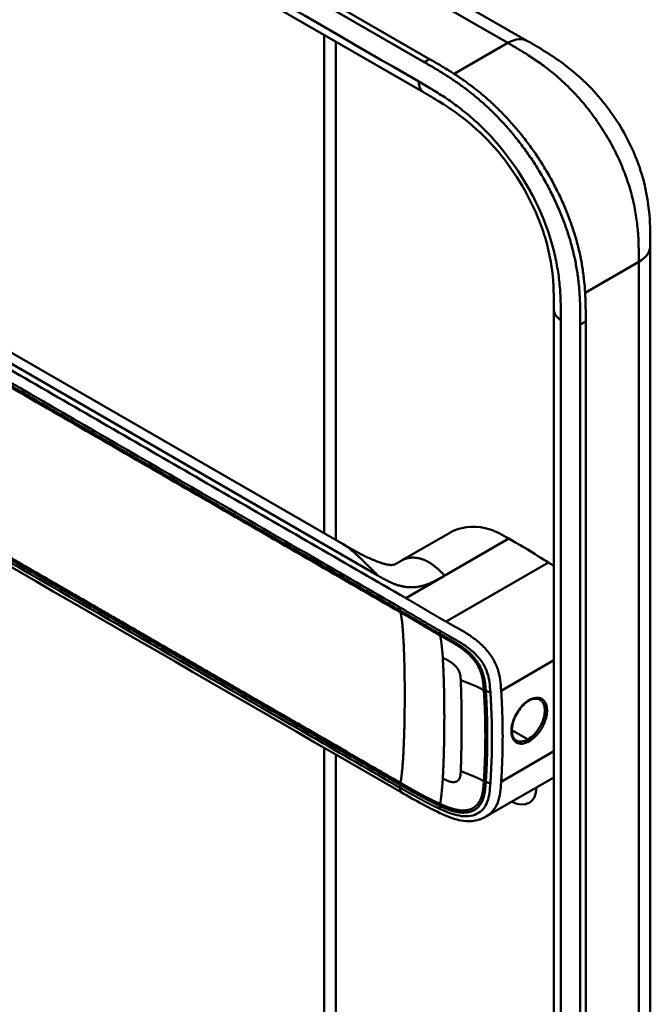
# Model space of a CAD drawing. Header units: millimetres. Extents: x 20 to 833, y 20 to 574.
# Tile 3 of 13: x 201 to 233, y 77 to 127. Entities that reach past the tile are written whole.
import ezdxf

# ---------------------------------------------------------------- set-up
doc = ezdxf.new("R2010")
doc.units = ezdxf.units.MM
doc.header["$LTSCALE"] = 2
doc.layers.add('Sichtbare Kanten(DIN)', color=7, linetype='Continuous', lineweight=50)
doc.layers.add('Sichtbare tangentiale Kanten(DIN)', color=7, linetype='Continuous', lineweight=50)

msp = doc.modelspace()

# ---------------------------------------------------------------- linework, layer by layer
at = {"layer": 'Sichtbare Kanten(DIN)'}
for p, q in [((221.872, 125.316), (177.047, 151.196)), ((177.321, 151.354), (222.147, 125.474)), ((221.838, 123.787), (180.848, 147.452)), ((217.19, 132.125), (227.118, 126.393)), ((216.793, 101.386), (216.793, 126.699)), ((221.838, 123.787), (221.838, 123.787)), ((217.746, 100.836), (185.978, 119.177)), ((233.359, 115.99), (233.359, 115.99)), ((228.462, 112.724), (228.462, 112.724)), ((228.462, 50.856), (228.462, 112.724)), ((230.077, 112.148), (230.077, 49.627)), ((229.803, 49.468), (229.803, 111.989)), ((223.173, 101.417), (220.715, 99.998)), ((216.793, 100.485), (216.793, 100.486)), ((216.793, 99.689), (216.793, 99.69)), ((220.372, 98.419), (220.372, 98.419)), ((220.285, 97.673), (220.285, 97.673)), ((220.497, 97.551), (220.497, 97.551)), ((224.946, 95.561), (224.946, 95.561)), ((223.419, 94.679), (223.42, 94.68)), ((224.964, 93.772), (224.964, 93.772)), ((216.793, 90.837), (216.793, 90.837)), ((216.793, 90.688), (216.793, 90.688)), ((216.793, 58.671), (216.793, 90.489)), ((225.064, 90.14), (225.064, 90.14)), ((225.296, 90.064), (225.296, 90.064)), ((228.462, 88.989), (225.041, 87.014)), ((220.704, 88.231), (220.704, 88.231)), ((225.041, 87.014), (225.041, 87.014))]:
    msp.add_line(p, q, dxfattribs=at)
for centre, major_axis, start_param, end_param in [((224.457, 95.279), (-2.8, 4.85), 0.009893, 0.010537), ((224.401, 95.246), (-2.76, 4.78), 6.246868, 6.247662), ((224.401, 95.246), (-2.34, 4.053), 6.056192, 6.056239), ((224.429, 95.262), (-2.32, 4.018), 6.063042, 6.063091), ((224.514, 95.311), (-2.3, 3.984), 6.09801, 6.098059), ((224.344, 95.213), (-2.3, 3.984), 6.012295, 6.012343), ((224.288, 95.181), (-2.26, 3.914), 5.965961, 5.96598), ((224.456, 95.279), (2.799, -4.849), 3.755149, 3.755152), ((224.401, 95.246), (-2.76, 4.78), 0.596305, 0.596308), ((224.57, 95.344), (-2.26, 3.914), 0.608456, 0.608473), ((224.344, 95.213), (2.3, -3.984), 3.918137, 3.918157), ((224.401, 95.246), (2.34, -4.053), 3.935383, 3.935402), ((224.288, 95.181), (-2.26, 3.914), 0.758688, 0.758708), ((224.429, 95.262), (-2.32, 4.018), 0.802604, 0.802622), ((224.628, 95.376), (-1.91, 3.309), 0.599588, 0.599593), ((224.401, 95.246), (2.34, -4.053), 5.30555, 5.3057), ((224.401, 95.246), (-2.76, 4.78), 2.193163, 2.193278), ((224.57, 95.344), (-2.26, 3.914), 2.483048, 2.483052), ((224.457, 95.279), (2.8, -4.85), 5.62772, 5.627723), ((224.401, 95.246), (-2.76, 4.78), 2.502702, 2.502706), ((226.267, 89.302), (0.93, -1.611), 5.076761, 5.076776), ((226.267, 89.302), (0.93, -1.611), 5.538923, 7.027295)]:
    msp.add_ellipse(centre, major_axis=major_axis, ratio=0.57735, start_param=start_param, end_param=end_param, dxfattribs=at)
for points, knots in [([(227.118, 126.393), (227.719, 126.046), (228.356, 125.671), (229.417, 124.877), (229.854, 124.5), (230.896, 123.436), (231.479, 122.674), (232.353, 121.164), (232.684, 120.412), (233.128, 118.957), (233.255, 118.239), (233.357, 117.014), (233.359, 116.487), (233.359, 115.99)], [0, 0, 0, 0, 0.636767, 0.636767, 1.094754, 1.094754, 1.798559, 1.798559, 2.40297, 2.40297, 2.975021, 2.975021, 3.432636, 3.432636, 3.432636, 3.432636]), ([(229.803, 111.989), (229.803, 112.087), (229.803, 112.282), (229.801, 112.529), (229.798, 112.779), (229.793, 112.98), (229.783, 113.235), (229.773, 113.441), (229.751, 113.753), (229.722, 114.07), (229.663, 114.555), (229.591, 114.994), (229.476, 115.551), (229.362, 116.003), (229.195, 116.571), (229.041, 117.028), (228.823, 117.597), (228.629, 118.05), (228.365, 118.611), (228.136, 119.053), (227.831, 119.597), (227.571, 120.022), (227.23, 120.541), (226.943, 120.944), (226.572, 121.431), (226.263, 121.805), (225.867, 122.254), (225.542, 122.596), (225.127, 123.002), (224.789, 123.309), (224.406, 123.632), (224.148, 123.837), (223.889, 124.032), (223.716, 124.158), (223.5, 124.31), (223.328, 124.427), (223.112, 124.57), (222.939, 124.68), (222.681, 124.84), (222.339, 125.046), (222.041, 125.218), (221.872, 125.316)], [0.0000095, 0.0000095, 0.0000095, 0.0000095, 0.0208425, 0.0416756, 0.0520922, 0.0729253, 0.0833418, 0.1041749, 0.1145915, 0.1458411, 0.1666742, 0.2083404, 0.2291735, 0.2708396, 0.2916727, 0.3333389, 0.354172, 0.3958382, 0.4166713, 0.4583375, 0.4791706, 0.5208368, 0.5416698, 0.583336, 0.6041691, 0.6458353, 0.6666684, 0.7083346, 0.7291677, 0.7708339, 0.7916669, 0.8229166, 0.8333331, 0.8541662, 0.8645828, 0.8854159, 0.8958324, 0.9166655, 0.927082, 0.9583317, 0.9999979, 0.9999979, 0.9999979, 0.9999979]), ([(222.147, 125.474), (222.316, 125.377), (222.613, 125.205), (222.956, 124.999), (223.214, 124.838), (223.386, 124.728), (223.602, 124.586), (223.775, 124.468), (223.991, 124.316), (224.163, 124.191), (224.422, 123.995), (224.68, 123.791), (225.064, 123.467), (225.401, 123.161), (225.816, 122.755), (226.141, 122.412), (226.538, 121.964), (226.846, 121.589), (227.218, 121.102), (227.504, 120.699), (227.845, 120.181), (228.105, 119.755), (228.411, 119.212), (228.639, 118.769), (228.903, 118.209), (229.097, 117.755), (229.315, 117.186), (229.469, 116.73), (229.637, 116.161), (229.75, 115.71), (229.865, 115.152), (229.937, 114.713), (229.997, 114.229), (230.026, 113.912), (230.047, 113.599), (230.058, 113.393), (230.067, 113.138), (230.072, 112.937), (230.076, 112.688), (230.077, 112.441), (230.077, 112.245), (230.077, 112.148)], [-0.9999979, -0.9999979, -0.9999979, -0.9999979, -0.9583317, -0.927082, -0.9166655, -0.8958324, -0.8854159, -0.8645828, -0.8541662, -0.8333331, -0.8229166, -0.7916669, -0.7708339, -0.7291677, -0.7083346, -0.6666684, -0.6458353, -0.6041691, -0.583336, -0.5416698, -0.5208368, -0.4791706, -0.4583375, -0.4166713, -0.3958382, -0.354172, -0.3333389, -0.2916727, -0.2708396, -0.2291735, -0.2083404, -0.1666742, -0.1458411, -0.1145915, -0.1041749, -0.0833418, -0.0729253, -0.0520922, -0.0416756, -0.0208425, -0.0000095, -0.0000095, -0.0000095, -0.0000095]), ([(228.462, 112.724), (228.462, 113.387), (228.455, 114.034), (228.293, 115.32), (228.157, 115.955), (227.718, 117.324), (227.39, 118.076), (226.646, 119.408), (226.235, 120.015), (225.336, 121.132), (224.835, 121.649), (223.772, 122.572), (223.202, 122.968), (222.369, 123.48), (222.105, 123.632), (221.838, 123.787)], [0, 0, 0, 0, 0.609028, 0.609028, 1.140262, 1.140262, 1.745142, 1.745142, 2.28517, 2.28517, 2.850958, 2.850958, 3.470181, 3.470181, 3.753639, 3.753639, 3.753639, 3.753639]), ([(233.359, 115.99), (233.359, 105.104), (233.359, 94.217), (233.359, 73.594), (233.359, 63.858), (233.359, 54.122)], [0, 0, 0, 0, 10, 10, 18.94314, 18.94314, 18.94314, 18.94314]), ([(220.704, 88.231), (211.276, 93.675), (201.847, 99.118), (189.853, 106.043), (187.287, 107.524), (183.438, 109.748), (182.139, 110.485), (180.39, 111.724), (179.829, 112.17), (179.153, 112.927), (178.951, 113.206), (178.735, 113.664), (178.677, 113.829), (178.618, 114.09), (178.603, 114.181), (178.588, 114.324), (178.585, 114.374), (178.581, 114.451), (178.58, 114.478), (178.579, 114.521), (178.579, 114.536), (178.578, 114.56), (178.578, 114.568), (178.578, 114.582), (178.578, 114.587), (178.578, 114.595), (178.578, 114.598), (178.578, 114.602), (178.578, 114.604), (178.578, 114.607), (178.578, 114.608), (178.578, 114.61)], [0.000012, 0.000012, 0.000012, 0.000012, 10, 10, 12.721815, 12.721815, 14.083382, 14.083382, 14.788117, 14.788117, 15.165559, 15.165559, 15.364309, 15.364309, 15.466235, 15.466235, 15.51796, 15.51796, 15.544267, 15.544267, 15.557804, 15.557804, 15.564928, 15.564928, 15.568801, 15.568801, 15.570957, 15.570957, 15.572137, 15.572137, 15.573377, 15.573377, 15.573377, 15.573377]), ([(226.165, 101.12), (225.822, 101.318), (225.527, 101.479), (225.218, 101.582), (224.577, 101.795), (223.893, 101.757), (223.351, 101.509), (223.29, 101.481), (223.23, 101.45), (223.173, 101.417)], [-2.989299, -2.989299, -2.989299, -2.989299, -2.535557, -2.535557, -2.535557, -1.593411, -1.593411, -1.593411, -1.487163, -1.487163, -1.487163, -1.487163]), ([(228.181, 99.901), (227.853, 100.109), (227.46, 100.354), (226.741, 100.787), (226.663, 100.833), (226.165, 101.12)], [-1.067267, -1.067267, -1.067267, -1.067267, -0.527761, -0.527761, 0, 0, 0, 0]), ([(217.747, 100.835), (218.133, 100.612), (218.535, 100.375), (219.159, 100.082), (219.343, 100.002), (219.595, 99.911), (219.653, 99.891), (219.763, 99.856), (219.817, 99.84), (219.893, 99.821), (219.917, 99.815), (219.962, 99.804), (219.984, 99.8), (220.041, 99.789), (220.072, 99.784), (220.145, 99.775), (220.171, 99.775), (220.214, 99.775), (220.228, 99.776), (220.283, 99.783), (220.313, 99.786), (220.467, 99.859), (220.519, 99.886), (220.592, 99.927)], [0, 0, 0, 0, 0.412798, 0.412798, 0.571706, 0.571706, 0.617207, 0.617207, 0.658837, 0.658837, 0.679527, 0.679527, 0.700225, 0.700225, 0.742052, 0.742052, 0.82549, 0.82549, 0.921407, 0.921407, 1.209516, 1.209516, 1.309538, 1.309538, 1.309538, 1.309538]), ([(227.184, 92.874), (227.099, 92.825), (227.011, 92.759), (226.844, 92.601), (226.763, 92.507), (226.618, 92.303), (226.553, 92.191), (226.446, 91.962), (226.402, 91.842), (226.344, 91.611), (226.328, 91.497), (226.324, 91.292), (226.336, 91.198), (226.383, 91.042), (226.418, 90.977), (226.487, 90.899), (226.516, 90.876), (226.547, 90.857)], [0, 0, 0, 0, 0.0929743, 0.0929743, 0.1876662, 0.1876662, 0.2826213, 0.2826213, 0.3785871, 0.3785871, 0.4744447, 0.4744447, 0.5687909, 0.5687909, 0.662474, 0.662474, 0.7185746, 0.7185746, 0.7185746, 0.7185746]), ([(227.748, 92.936), (227.683, 92.973), (227.603, 92.991), (227.429, 92.979), (227.334, 92.951), (227.22, 92.894), (227.202, 92.885), (227.184, 92.874)], [0, 0, 0, 0, 0.1124138, 0.1124138, 0.2176118, 0.2176118, 0.2371353, 0.2371353, 0.2371353, 0.2371353]), ([(225.041, 87.014), (225.036, 87.012), (225.031, 87.008), (225.019, 87.002), (225.013, 86.998), (224.997, 86.989), (224.987, 86.984), (224.962, 86.969), (224.945, 86.961), (224.9, 86.937), (224.871, 86.923), (224.782, 86.883), (224.723, 86.86), (224.544, 86.803), (224.424, 86.779), (224.113, 86.751), (223.92, 86.765), (223.474, 86.849), (223.222, 86.938), (222.564, 87.215), (222.173, 87.416), (221.423, 87.818), (221.063, 88.023), (220.704, 88.231)], [0, 0, 0, 0, 0.004984, 0.004984, 0.010551, 0.010551, 0.018857, 0.018857, 0.032649, 0.032649, 0.058506, 0.058506, 0.111776, 0.111776, 0.219064, 0.219064, 0.389016, 0.389016, 0.623188, 0.623188, 1.027902, 1.027902, 1.409262, 1.409262, 1.409262, 1.409262])]:
    msp.add_open_spline(points, degree=3, knots=knots, dxfattribs=at)
for points, degree in [([(217.746, 100.836), (217.746, 100.836), (217.746, 100.836), (217.746, 100.836), (217.747, 100.836), (217.747, 100.835), (217.747, 100.835), (217.747, 100.835)], 7), ([(220.724, 100.003), (220.697, 99.988), (220.671, 99.972), (220.644, 99.957), (220.618, 99.942), (220.592, 99.927)], 5), ([(220.715, 99.998), (220.718, 100), (220.721, 100.001), (220.724, 100.003)], 3), ([(228.181, 99.901), (228.274, 99.843), (228.368, 99.783), (228.462, 99.722)], 3), ([(227.748, 92.935), (227.748, 92.936), (227.748, 92.936), (227.748, 92.936)], 3), ([(223.763, 92.526), (223.763, 92.526), (223.763, 92.526), (223.764, 92.526)], 3), ([(223.764, 90.858), (223.764, 90.858), (223.765, 90.858), (223.765, 90.858)], 3)]:
    msp.add_open_spline(points, degree=degree, dxfattribs=at)
at = {"layer": 'Sichtbare tangentiale Kanten(DIN)'}
for p, q in [((226.115, 126.295), (216.19, 132.026)), ((217.379, 126.361), (217.379, 101.048)), ((223.392, 124.723), (226.115, 126.295)), ((226.118, 126.294), (226.115, 126.295)), ((227.206, 125.641), (227.206, 125.641)), ((221.872, 125.316), (222.147, 125.474)), ((229.323, 123.933), (229.322, 123.933)), ((185.336, 118.977), (219.519, 99.242)), ((232.746, 116.451), (232.746, 116.451)), ((232.773, 115.174), (230.046, 113.599)), ((229.803, 111.989), (230.077, 112.148)), ((222.911, 99.241), (226.165, 101.12)), ((217.379, 100.147), (217.379, 100.147)), ((228.181, 99.901), (222.979, 96.898)), ((217.379, 99.352), (217.379, 99.351)), ((220.93, 98.097), (222.866, 99.215)), ((222.866, 99.215), (222.911, 99.241)), ((220.44, 97.584), (220.44, 97.584)), ((220.65, 97.463), (220.65, 97.612)), ((222.665, 96.281), (222.676, 96.426)), ((228.462, 94.938), (225.781, 93.39)), ((225, 93.373), (225.232, 93.322)), ((225.06, 92.122), (225.06, 92.122)), ((225.296, 91.986), (225.296, 91.986)), ((225.852, 91.665), (225.852, 91.665)), ((227.144, 90.919), (226.326, 91.391)), ((217.379, 90.499), (217.379, 90.498)), ((217.379, 90.349), (217.379, 90.349)), ((217.379, 90.151), (217.379, 57.855)), ((228.462, 90.313), (225.781, 88.765)), ((220.65, 88.461), (220.65, 88.61)), ((225, 88.748), (225.232, 88.697)), ((222.665, 87.537), (222.676, 87.381))]:
    msp.add_line(p, q, dxfattribs=at)
for centre, major_axis, ratio, start_param, end_param in [((222.388, 88.366), (0.206, 7.959), 0.058822, 5.715032, 6.102647), ((222.387, 95.156), (0.174, -7.758), 0.062155, 0.250345, 0.637485)]:
    msp.add_ellipse(centre, major_axis=major_axis, ratio=ratio, start_param=start_param, end_param=end_param, dxfattribs=at)
for points, degree in [([(221.59, 124.336), (207.926, 132.225), (194.263, 140.113), (180.599, 148.002)], 3), ([(226.118, 126.294), (226.509, 126.519), (226.863, 126.54), (227.118, 126.393)], 3), ([(221.838, 123.787), (221.685, 123.875), (221.59, 124.065), (221.59, 124.336)], 3), ([(232.773, 115.174), (233.163, 115.399), (233.359, 115.695), (233.359, 115.99)], 3), ([(232.773, 53.306), (232.773, 84.24), (232.773, 115.174)], 2), ([(228.462, 112.724), (228.462, 112.547), (228.579, 112.37), (228.813, 112.234)], 3), ([(228.813, 50.366), (228.813, 70.989), (228.813, 91.612), (228.813, 112.234)], 3), ([(217.747, 100.835), (217.882, 100.757), (218.041, 100.647), (218.229, 100.496), (218.455, 100.293), (218.733, 100.025), (219.079, 99.679), (219.519, 99.242)], 7), ([(222.911, 99.241), (222.555, 99.596), (222.268, 99.883), (221.947, 100.082), (221.601, 100.19), (221.271, 100.211), (220.982, 100.148), (220.724, 100.003)], 7), ([(219.519, 99.242), (220.256, 98.816), (220.795, 98.505), (221.592, 98.497), (222.138, 98.796), (222.866, 99.215)], 5), ([(220.662, 88.715), (220.837, 89.517), (220.924, 91.813), (220.924, 94.575), (220.837, 96.772), (220.662, 97.373)], 5), ([(223.727, 93.929), (223.717, 94.141), (223.711, 94.323), (223.619, 94.518), (223.47, 94.692), (223.264, 94.847), (223.053, 94.946), (222.813, 95.068)], 7), ([(222.813, 88.928), (222.877, 89.97), (222.909, 91.328), (222.909, 92.78), (222.877, 94.101), (222.813, 95.068)], 5), ([(224.9, 93.411), (224.694, 93.538), (224.463, 93.644), (224.217, 93.739), (223.968, 93.83), (223.727, 93.929)], 5), ([(223.727, 93.929), (223.764, 93.027), (223.776, 92.108), (223.776, 91.183), (223.764, 90.25), (223.727, 89.305)], 5), ([(227.201, 92.912), (227.201, 92.893), (227.195, 92.88), (227.184, 92.874)], 3), ([(227.144, 90.919), (227.176, 90.9), (227.201, 90.856), (227.201, 90.82)], 3), ([(223.727, 89.305), (223.717, 89.083), (223.712, 88.888), (223.618, 88.749), (223.47, 88.681), (223.264, 88.703), (223.054, 88.807), (222.813, 88.928)], 7), ([(224.9, 88.787), (224.694, 88.914), (224.463, 89.02), (224.217, 89.114), (223.968, 89.206), (223.727, 89.305)], 5), ([(220.704, 88.231), (220.675, 88.248), (220.657, 88.281), (220.65, 88.332), (220.65, 88.395), (220.65, 88.461)], 5)]:
    msp.add_open_spline(points, degree=degree, dxfattribs=at)
for points, degree, knots in [([(232.773, 115.174), (232.773, 115.379), (232.773, 115.59), (232.769, 115.804), (232.765, 116.042), (232.757, 116.283), (232.742, 116.525), (232.725, 116.789), (232.699, 117.055), (232.662, 117.325), (232.624, 117.606), (232.573, 117.891), (232.507, 118.187), (232.441, 118.485), (232.359, 118.789), (232.261, 119.095), (232.163, 119.403), (232.05, 119.713), (231.921, 120.021), (231.793, 120.329), (231.649, 120.635), (231.492, 120.938), (231.337, 121.237), (231.167, 121.534), (230.987, 121.821), (230.807, 122.108), (230.618, 122.384), (230.42, 122.65), (230.224, 122.914), (230.019, 123.169), (229.806, 123.412), (229.598, 123.65), (229.382, 123.878), (229.161, 124.094), (228.948, 124.303), (228.729, 124.501), (228.507, 124.688), (228.296, 124.865), (228.082, 125.032), (227.866, 125.19), (227.661, 125.339), (227.455, 125.48), (227.248, 125.614), (227.053, 125.74), (226.857, 125.86), (226.663, 125.976), (226.479, 126.085), (226.297, 126.191), (226.118, 126.294)], 3, [0, 0, 0, 0, 0.200333, 0.200333, 0.200333, 0.423418, 0.423418, 0.423418, 0.666166, 0.666166, 0.666166, 0.918702, 0.918702, 0.918702, 1.172126, 1.172126, 1.172126, 1.426817, 1.426817, 1.426817, 1.680705, 1.680705, 1.680705, 1.931989, 1.931989, 1.931989, 2.183319, 2.183319, 2.183319, 2.432871, 2.432871, 2.432871, 2.676761, 2.676761, 2.676761, 2.911928, 2.911928, 2.911928, 3.136372, 3.136372, 3.136372, 3.349104, 3.349104, 3.349104, 3.549929, 3.549929, 3.549929, 3.740151, 3.740151, 3.740151, 3.740151]), ([(227.311, 118.665), (227.186, 118.897), (227.055, 119.126), (226.919, 119.348), (226.567, 119.925), (226.167, 120.483), (225.747, 120.989), (225.33, 121.491), (224.878, 121.959), (224.416, 122.373), (224.415, 122.375), (224.413, 122.376), (224.411, 122.378), (224.182, 122.583), (223.949, 122.776), (223.716, 122.957), (223.713, 122.958), (223.711, 122.96), (223.709, 122.962), (223.476, 123.142), (223.242, 123.31), (223.01, 123.467), (223.005, 123.47), (223.001, 123.473), (222.997, 123.475), (222.769, 123.629), (222.543, 123.772), (222.298, 123.92), (222.294, 123.923), (222.29, 123.925), (222.286, 123.928), (222.046, 124.072), (221.818, 124.204), (221.59, 124.336)], 3, [62.33301, 62.33301, 62.33301, 62.33301, 62.530517, 62.530517, 62.530517, 63.043494, 63.043494, 63.043494, 63.552237, 63.552237, 63.552237, 63.554207, 63.554207, 63.554207, 63.806635, 63.806635, 63.806635, 63.809067, 63.809067, 63.809067, 64.060403, 64.060403, 64.060403, 64.06491, 64.06491, 64.06491, 64.312256, 64.312256, 64.312256, 64.316327, 64.316327, 64.316327, 64.558412, 64.558412, 64.558412, 64.558412]), ([(220.93, 98.097), (220.929, 98.098), (220.925, 98.1), (219.442, 98.956), (217.943, 99.822), (214.949, 101.55), (213.453, 102.414), (210.464, 104.14), (208.97, 105.002), (205.982, 106.728), (204.486, 107.591), (201.495, 109.318), (199.999, 110.182), (197.008, 111.908), (195.514, 112.771), (193.274, 114.064), (192.527, 114.495), (191.033, 115.358), (190.286, 115.79), (188.789, 116.653), (188.041, 117.086), (186.544, 117.95), (185.796, 118.381), (185.051, 118.812)], 3, [0, 0, 0, 0, 0.003774, 0.003774, 1.589417, 1.589417, 3.175061, 3.175061, 4.760704, 4.760704, 6.346347, 6.346347, 7.93199, 7.93199, 9.517633, 9.517633, 10.310454, 10.310454, 11.103276, 11.103276, 11.896097, 11.896097, 12.687417, 12.687417, 12.687417, 12.687417]), ([(228.806, 113.041), (228.799, 113.341), (228.785, 113.612), (228.762, 113.89), (228.762, 113.895), (228.761, 113.899), (228.761, 113.904), (228.737, 114.187), (228.702, 114.479), (228.654, 114.774), (228.654, 114.776), (228.653, 114.779), (228.653, 114.781), (228.605, 115.078), (228.544, 115.38), (228.469, 115.684), (228.469, 115.685), (228.468, 115.687), (228.468, 115.688), (228.317, 116.3), (228.107, 116.932), (227.849, 117.541), (227.69, 117.917), (227.509, 118.295), (227.311, 118.665)], 3, [60.744241, 60.744241, 60.744241, 60.744241, 60.992687, 60.992687, 60.992687, 60.996983, 60.996983, 60.996983, 61.249514, 61.249514, 61.249514, 61.251636, 61.251636, 61.251636, 61.505377, 61.505377, 61.505377, 61.506519, 61.506519, 61.506519, 62.017834, 62.017834, 62.017834, 62.33301, 62.33301, 62.33301, 62.33301]), ([(184.771, 118.327), (187.586, 116.701), (190.41, 115.071), (193.224, 113.447), (199.002, 110.111), (204.793, 106.767), (210.574, 103.43), (212.436, 102.355), (214.3, 101.278), (216.166, 100.201), (217.666, 99.335), (219.17, 98.467), (220.65, 97.612)], 3, [23.229983, 23.229983, 23.229983, 23.229983, 26.216835, 26.216835, 26.216835, 32.351591, 32.351591, 32.351591, 34.327983, 34.327983, 34.327983, 35.917386, 35.917386, 35.917386, 35.917386]), ([(220.652, 97.462), (220.65, 97.463), (219.76, 97.977), (217.968, 99.011), (215.266, 100.572), (211.68, 102.642), (207.197, 105.23), (202.709, 107.821), (198.225, 110.41), (194.19, 112.74), (190.6, 114.812), (187.909, 116.366), (186.116, 117.401), (185.219, 117.919), (184.771, 118.178)], 5, [20.643738, 20.643738, 20.643738, 20.643738, 20.643738, 20.643738, 20.647429, 22.23307, 23.81871, 25.404351, 26.989992, 28.575633, 30.161274, 31.746914, 32.539735, 33.332924, 33.332924, 33.332924, 33.332924, 33.332924, 33.332924]), ([(184.783, 118.088), (185.531, 117.657), (186.278, 117.225), (187.773, 116.362), (188.52, 115.931), (190.763, 114.636), (192.258, 113.773), (195.248, 112.046), (196.743, 111.183), (199.732, 109.457), (201.227, 108.594), (204.218, 106.868), (205.713, 106.004), (208.703, 104.278), (210.198, 103.415), (213.186, 101.69), (214.681, 100.827), (217.677, 99.097), (219.18, 98.229), (220.662, 97.373)], 3, [3.014705, 3.014705, 3.014705, 3.014705, 3.807868, 3.807868, 4.600688, 4.600688, 6.186329, 6.186329, 7.77197, 7.77197, 9.357611, 9.357611, 10.943251, 10.943251, 12.528892, 12.528892, 14.114533, 14.114533, 15.703149, 15.703149, 15.703149, 15.703149]), ([(228.813, 112.234), (228.813, 112.273), (228.813, 112.312), (228.813, 112.384), (228.813, 112.417), (228.813, 112.482), (228.813, 112.515), (228.812, 112.711), (228.81, 112.875), (228.806, 113.041)], 3, [60.4984537, 60.4984537, 60.4984537, 60.4984537, 60.5342773, 60.5342773, 60.5642722, 60.5642722, 60.5942671, 60.5942671, 60.7442414, 60.7442414, 60.7442414, 60.7442414]), ([(184.771, 109.325), (184.771, 109.325), (185.219, 109.066), (186.116, 108.548), (187.91, 107.513), (190.601, 105.959), (194.19, 103.887), (198.225, 101.557), (202.709, 98.968), (207.197, 96.377), (211.681, 93.788), (215.267, 91.718), (217.969, 90.158), (219.76, 89.124), (220.65, 88.61)], 5, [0, 0, 0, 0, 0, 0, 0.000115, 0.792936, 1.585758, 3.171401, 4.757044, 6.342687, 7.92833, 9.513973, 11.099617, 12.688168, 12.688168, 12.688168, 12.688168, 12.688168, 12.688168]), ([(220.65, 88.461), (219.152, 89.326), (217.66, 90.187), (216.165, 91.05), (210.693, 94.21), (205.22, 97.369), (199.743, 100.532), (196.064, 102.655), (192.397, 104.773), (188.717, 106.897), (187.402, 107.656), (186.084, 108.417), (184.771, 109.176)], 3, [0, 0, 0, 0, 1.585642, 1.585642, 1.585642, 7.391542, 7.391542, 7.391542, 11.290432, 11.290432, 11.290432, 12.683632, 12.683632, 12.683632, 12.683632]), ([(220.665, 88.713), (220.662, 88.715), (219.773, 89.228), (217.981, 90.263), (215.278, 91.823), (211.692, 93.893), (207.209, 96.482), (202.722, 99.073), (198.238, 101.661), (194.202, 103.991), (190.613, 106.063), (187.922, 107.617), (186.129, 108.653), (185.232, 109.17), (184.783, 109.429)], 5, [20.643505, 20.643505, 20.643505, 20.643505, 20.643505, 20.643505, 20.647304, 22.232947, 23.81859, 25.404233, 26.989877, 28.57552, 30.161163, 31.746806, 32.539627, 33.332646, 33.332646, 33.332646, 33.332646, 33.332646, 33.332646]), ([(222.979, 96.898), (222.979, 96.898), (222.973, 96.901), (222.916, 96.933), (222.806, 96.995), (222.642, 97.089), (222.422, 97.218), (222.189, 97.356), (221.987, 97.477), (221.813, 97.581), (221.664, 97.669), (221.54, 97.742), (221.417, 97.814), (221.27, 97.9), (221.149, 97.971), (221.052, 98.027), (220.98, 98.068), (220.932, 98.096)], 5, [0, 0, 0, 0, 0, 0, 0.0000229, 0.0096916, 0.0982564, 0.1868211, 0.2753859, 0.3639507, 0.4082331, 0.4525155, 0.4967979, 0.5410803, 0.5853627, 0.6296451, 0.7144354, 0.7144354, 0.7144354, 0.7144354, 0.7144354, 0.7144354]), ([(220.652, 97.611), (220.731, 97.565), (220.81, 97.52), (220.889, 97.474), (220.93, 97.45), (220.971, 97.426), (221.012, 97.403), (221.053, 97.379), (221.093, 97.355), (221.134, 97.331), (221.175, 97.307), (221.216, 97.283), (221.258, 97.259), (221.299, 97.234), (221.34, 97.21), (221.381, 97.186), (221.422, 97.162), (221.463, 97.137), (221.504, 97.113), (221.545, 97.088), (221.586, 97.064), (221.628, 97.039), (221.711, 96.989), (221.795, 96.939), (221.88, 96.888), (221.966, 96.838), (222.053, 96.786), (222.141, 96.734), (222.229, 96.682), (222.319, 96.629), (222.409, 96.578), (222.498, 96.526), (222.588, 96.475), (222.676, 96.426)], 3, [35.9173864, 35.9173864, 35.9173864, 35.9173864, 36.0021913, 36.0021913, 36.0021913, 36.0464737, 36.0464737, 36.0464737, 36.0907561, 36.0907561, 36.0907561, 36.1350385, 36.1350385, 36.1350385, 36.1793209, 36.1793209, 36.1793209, 36.2236033, 36.2236033, 36.2236033, 36.2678857, 36.2678857, 36.2678857, 36.3564505, 36.3564505, 36.3564505, 36.4450153, 36.4450153, 36.4450153, 36.5335801, 36.5335801, 36.5335801, 36.6222122, 36.6222122, 36.6222122, 36.6222122]), ([(222.665, 96.281), (222.665, 96.281), (222.612, 96.311), (222.505, 96.372), (222.345, 96.464), (222.134, 96.588), (221.876, 96.741), (221.624, 96.893), (221.377, 97.038), (221.134, 97.183), (220.941, 97.295), (220.796, 97.378), (220.7, 97.433), (220.654, 97.46)], 5, [19.9459827, 19.9459827, 19.9459827, 19.9459827, 19.9459827, 19.9459827, 19.9460686, 20.0337387, 20.1214087, 20.2090787, 20.2967487, 20.3844187, 20.4720888, 20.5597588, 20.6429705, 20.6429705, 20.6429705, 20.6429705, 20.6429705, 20.6429705]), ([(220.662, 97.373), (220.71, 97.346), (220.806, 97.29), (220.951, 97.206), (221.145, 97.094), (221.388, 96.95), (221.635, 96.804), (221.886, 96.653), (222.143, 96.5), (222.354, 96.376), (222.514, 96.284), (222.621, 96.224), (222.675, 96.194)], 5, [15.703149, 15.703149, 15.703149, 15.703149, 15.703149, 15.703149, 15.7878438, 15.8755138, 15.9631839, 16.0508539, 16.1385239, 16.2261939, 16.3138639, 16.4021379, 16.4021379, 16.4021379, 16.4021379, 16.4021379, 16.4021379]), ([(225.781, 93.39), (225.78, 93.398), (225.78, 93.406), (225.779, 93.414), (225.768, 93.585), (225.755, 93.759), (225.729, 93.936), (225.703, 94.114), (225.665, 94.295), (225.604, 94.481), (225.542, 94.667), (225.457, 94.856), (225.345, 95.04), (225.233, 95.224), (225.096, 95.402), (224.944, 95.563), (224.792, 95.725), (224.626, 95.871), (224.456, 96.001), (224.287, 96.132), (224.114, 96.248), (223.945, 96.352), (223.776, 96.457), (223.611, 96.55), (223.451, 96.639), (223.29, 96.727), (223.135, 96.811), (222.979, 96.898)], 3, [0, 0, 0, 0, 0.007362, 0.007362, 0.007362, 0.167688, 0.167688, 0.167688, 0.328015, 0.328015, 0.328015, 0.488341, 0.488341, 0.488341, 0.648667, 0.648667, 0.648667, 0.808994, 0.808994, 0.808994, 0.96932, 0.96932, 0.96932, 1.129647, 1.129647, 1.129647, 1.28995, 1.28995, 1.28995, 1.28995]), ([(225, 93.373), (225, 93.373), (224.994, 93.46), (224.981, 93.634), (224.957, 93.897), (224.887, 94.254), (224.69, 94.721), (224.356, 95.162), (223.937, 95.529), (223.493, 95.821), (223.156, 96.011), (222.91, 96.146), (222.747, 96.236), (222.665, 96.281)], 5, [18.881507, 18.881507, 18.881507, 18.881507, 18.881507, 18.881507, 18.882697, 19.015618, 19.14854, 19.281461, 19.414383, 19.547304, 19.680226, 19.813147, 19.945983, 19.945983, 19.945983, 19.945983, 19.945983, 19.945983]), ([(222.675, 96.194), (222.755, 96.149), (222.917, 96.059), (223.16, 95.927), (223.488, 95.742), (223.91, 95.461), (224.298, 95.116), (224.605, 94.708), (224.79, 94.269), (224.858, 93.926), (224.882, 93.669), (224.894, 93.497), (224.9, 93.411)], 5, [0, 0, 0, 0, 0, 0, 0.132315, 0.265237, 0.398158, 0.53108, 0.664001, 0.796923, 0.929844, 1.062736, 1.062736, 1.062736, 1.062736, 1.062736, 1.062736]), ([(222.676, 96.426), (222.685, 96.42), (222.695, 96.415), (222.705, 96.41), (222.864, 96.321), (223.02, 96.237), (223.178, 96.149), (223.336, 96.062), (223.495, 95.972), (223.653, 95.874), (223.811, 95.777), (223.968, 95.671), (224.117, 95.556), (224.267, 95.442), (224.408, 95.317), (224.534, 95.183), (224.66, 95.05), (224.772, 94.906), (224.862, 94.757), (224.953, 94.607), (225.024, 94.452), (225.076, 94.295), (225.128, 94.138), (225.162, 93.979), (225.185, 93.817), (225.208, 93.655), (225.221, 93.49), (225.232, 93.322)], 3, [36.622212, 36.622212, 36.622212, 36.622212, 36.631814, 36.631814, 36.631814, 36.79214, 36.79214, 36.79214, 36.952466, 36.952466, 36.952466, 37.112793, 37.112793, 37.112793, 37.273119, 37.273119, 37.273119, 37.433446, 37.433446, 37.433446, 37.593772, 37.593772, 37.593772, 37.754099, 37.754099, 37.754099, 37.914067, 37.914067, 37.914067, 37.914067]), ([(224.9, 93.411), (224.9, 93.411), (224.9, 93.411), (224.908, 93.296), (224.921, 93.066), (224.942, 92.718), (224.959, 92.259), (224.975, 91.682), (224.978, 91.105), (224.975, 90.528), (224.959, 89.948), (224.942, 89.485), (224.921, 89.136), (224.908, 88.903), (224.9, 88.787)], 5, [17.464876, 17.464876, 17.464876, 17.464876, 17.464876, 17.464876, 17.464906, 17.466133, 17.643037, 17.819941, 17.996845, 18.173749, 18.350653, 18.527557, 18.704461, 18.882622, 18.882622, 18.882622, 18.882622, 18.882622, 18.882622]), ([(225, 88.748), (225, 88.748), (225.007, 88.864), (225.021, 89.095), (225.041, 89.445), (225.058, 89.908), (225.074, 90.488), (225.078, 91.066), (225.074, 91.644), (225.058, 92.222), (225.041, 92.681), (225.021, 93.029), (225.007, 93.258), (225, 93.373)], 5, [0.000001, 0.000001, 0.000001, 0.000001, 0.000001, 0.000001, 0.000038, 0.176942, 0.353846, 0.53075, 0.707654, 0.884558, 1.061462, 1.238366, 1.415305, 1.415305, 1.415305, 1.415305, 1.415305, 1.415305]), ([(225.232, 93.322), (225.233, 93.314), (225.234, 93.305), (225.234, 93.296), (225.24, 93.203), (225.246, 93.109), (225.252, 93.015), (225.257, 92.92), (225.262, 92.825), (225.267, 92.73), (225.276, 92.54), (225.284, 92.349), (225.29, 92.158), (225.32, 91.258), (225.315, 90.366), (225.275, 89.463), (225.272, 89.406), (225.27, 89.35), (225.267, 89.294), (225.262, 89.198), (225.257, 89.102), (225.252, 89.007), (225.246, 88.912), (225.24, 88.817), (225.234, 88.723), (225.234, 88.714), (225.233, 88.706), (225.232, 88.697)], 3, [0, 0, 0, 0, 0.008036, 0.008036, 0.008036, 0.096166, 0.096166, 0.096166, 0.184296, 0.184296, 0.184296, 0.360556, 0.360556, 0.360556, 1.190148, 1.190148, 1.190148, 1.241854, 1.241854, 1.241854, 1.329984, 1.329984, 1.329984, 1.418114, 1.418114, 1.418114, 1.426148, 1.426148, 1.426148, 1.426148]), ([(225.781, 88.765), (225.781, 88.772), (225.782, 88.781), (225.782, 88.789), (225.788, 88.877), (225.793, 88.965), (225.798, 89.054), (225.804, 89.15), (225.809, 89.246), (225.814, 89.343), (225.823, 89.537), (225.831, 89.731), (225.838, 89.925), (225.844, 90.12), (225.849, 90.313), (225.852, 90.506), (225.855, 90.699), (225.857, 90.891), (225.857, 91.083), (225.857, 91.275), (225.855, 91.467), (225.852, 91.659), (225.849, 91.852), (225.844, 92.045), (225.838, 92.238), (225.831, 92.431), (225.823, 92.625), (225.814, 92.817), (225.809, 92.913), (225.804, 93.009), (225.798, 93.104), (225.793, 93.2), (225.787, 93.295), (225.781, 93.39)], 3, [0, 0, 0, 0, 0.00741, 0.00741, 0.00741, 0.088467, 0.088467, 0.088467, 0.176597, 0.176597, 0.176597, 0.352857, 0.352857, 0.352857, 0.529117, 0.529117, 0.529117, 0.705376, 0.705376, 0.705376, 0.881636, 0.881636, 0.881636, 1.057896, 1.057896, 1.057896, 1.234156, 1.234156, 1.234156, 1.322285, 1.322285, 1.322285, 1.410732, 1.410732, 1.410732, 1.410732]), ([(227.201, 92.912), (227.319, 92.98), (227.498, 93.042), (227.709, 93.032), (227.848, 92.98), (227.963, 92.885), (228.048, 92.751), (228.101, 92.583), (228.113, 92.453), (228.113, 92.384)], 3, [0, 0, 0, 0, 0.1229601, 0.1844402, 0.2459203, 0.3074004, 0.3688804, 0.4303605, 0.4918262, 0.4918262, 0.4918262, 0.4918262]), ([(227.201, 90.82), (227.083, 90.752), (226.905, 90.689), (226.696, 90.697), (226.56, 90.747), (226.448, 90.841), (226.365, 90.974), (226.314, 91.141), (226.297, 91.336), (226.314, 91.552), (226.365, 91.78), (226.448, 92.011), (226.56, 92.237), (226.697, 92.447), (226.905, 92.7), (227.083, 92.844), (227.201, 92.912)], 3, [0, 0, 0, 0, 0.1229603, 0.1844403, 0.2459204, 0.3074004, 0.3688805, 0.4303605, 0.4918406, 0.5533206, 0.6148007, 0.6762807, 0.7377608, 0.7992408, 0.8607209, 0.983681, 0.983681, 0.983681, 0.983681]), ([(227.144, 90.919), (227.255, 90.983), (227.367, 91.072), (227.47, 91.18), (227.484, 91.195), (227.498, 91.211), (227.512, 91.226), (227.549, 91.267), (227.584, 91.31), (227.618, 91.355), (227.664, 91.417), (227.708, 91.482), (227.748, 91.55), (227.77, 91.588), (227.791, 91.627), (227.811, 91.666), (227.826, 91.696), (227.841, 91.727), (227.854, 91.759), (227.886, 91.829), (227.912, 91.901), (227.934, 91.973), (227.952, 92.034), (227.967, 92.096), (227.978, 92.156), (227.98, 92.165), (227.981, 92.175), (227.983, 92.184), (227.994, 92.253), (227.999, 92.32), (227.999, 92.384), (227.999, 92.449), (227.994, 92.51), (227.983, 92.566), (227.981, 92.576), (227.979, 92.585), (227.977, 92.594), (227.966, 92.64), (227.952, 92.683), (227.934, 92.723), (227.912, 92.77), (227.886, 92.812), (227.854, 92.848), (227.84, 92.864), (227.825, 92.879), (227.809, 92.893), (227.79, 92.909), (227.769, 92.923), (227.748, 92.935)], 3, [0, 0, 0, 0, 0.1229603, 0.1229603, 0.1229603, 0.1399024, 0.1399024, 0.1399024, 0.1844404, 0.1844404, 0.1844404, 0.2459204, 0.2459204, 0.2459204, 0.2803959, 0.2803959, 0.2803959, 0.3074005, 0.3074005, 0.3074005, 0.3688806, 0.3688806, 0.3688806, 0.4219893, 0.4219893, 0.4219893, 0.4303607, 0.4303607, 0.4303607, 0.4918407, 0.4918407, 0.4918407, 0.5533208, 0.5533208, 0.5533208, 0.5635023, 0.5635023, 0.5635023, 0.6148009, 0.6148009, 0.6148009, 0.676281, 0.676281, 0.676281, 0.7044598, 0.7044598, 0.7044598, 0.7374964, 0.7374964, 0.7374964, 0.7374964]), ([(228.113, 92.384), (228.113, 92.384), (228.113, 92.316), (228.101, 92.172), (228.048, 91.945), (227.963, 91.715), (227.848, 91.491), (227.709, 91.282), (227.498, 91.032), (227.319, 90.888), (227.201, 90.82)], 3, [0, 0, 0, 0, 0.0000144, 0.0614945, 0.1229746, 0.1844546, 0.2459347, 0.3074148, 0.3688949, 0.4918552, 0.4918552, 0.4918552, 0.4918552]), ([(226.547, 90.857), (226.547, 90.857), (226.547, 90.857), (226.548, 90.857), (226.586, 90.835), (226.629, 90.819), (226.675, 90.811), (226.709, 90.804), (226.744, 90.801), (226.781, 90.803), (226.794, 90.803), (226.807, 90.804), (226.82, 90.805), (226.922, 90.816), (227.033, 90.855), (227.144, 90.919)], 3, [0.7376021, 0.7376021, 0.7376021, 0.7376021, 0.7377606, 0.7377606, 0.7377606, 0.7992406, 0.7992406, 0.7992406, 0.8448718, 0.8448718, 0.8448718, 0.8607207, 0.8607207, 0.8607207, 0.983681, 0.983681, 0.983681, 0.983681]), ([(220.65, 88.61), (220.697, 88.583), (220.794, 88.527), (220.939, 88.443), (221.133, 88.331), (221.377, 88.196), (221.625, 88.058), (221.877, 87.925), (222.135, 87.791), (222.346, 87.687), (222.505, 87.61), (222.612, 87.561), (222.665, 87.537)], 5, [0, 0, 0, 0, 0, 0, 0.0848259, 0.1725609, 0.2602959, 0.3480309, 0.4357659, 0.5235009, 0.6112359, 0.698521, 0.698521, 0.698521, 0.698521, 0.698521, 0.698521]), ([(222.675, 87.643), (222.675, 87.643), (222.621, 87.667), (222.515, 87.717), (222.355, 87.793), (222.144, 87.897), (221.887, 88.03), (221.636, 88.164), (221.388, 88.301), (221.147, 88.435), (220.953, 88.547), (220.809, 88.63), (220.713, 88.685), (220.667, 88.712)], 5, [19.9453615, 19.9453615, 19.9453615, 19.9453615, 19.9453615, 19.9453615, 19.9454241, 20.0331591, 20.1208941, 20.2086291, 20.2963641, 20.3840991, 20.4718341, 20.5595692, 20.6426641, 20.6426641, 20.6426641, 20.6426641, 20.6426641, 20.6426641]), ([(222.665, 87.537), (222.666, 87.537), (222.747, 87.499), (222.91, 87.427), (223.157, 87.326), (223.494, 87.216), (223.938, 87.161), (224.356, 87.246), (224.69, 87.499), (224.888, 87.882), (224.957, 88.222), (224.981, 88.486), (224.994, 88.66), (225, 88.748)], 5, [0, 0, 0, 0, 0, 0, 0.000449, 0.133304, 0.266158, 0.399013, 0.531868, 0.664722, 0.797577, 0.930432, 1.064471, 1.064471, 1.064471, 1.064471, 1.064471, 1.064471]), ([(224.9, 88.787), (224.894, 88.7), (224.882, 88.528), (224.858, 88.27), (224.791, 87.944), (224.605, 87.587), (224.299, 87.355), (223.911, 87.275), (223.489, 87.328), (223.161, 87.435), (222.917, 87.534), (222.756, 87.606), (222.675, 87.643)], 5, [18.882622, 18.882622, 18.882622, 18.882622, 18.882622, 18.882622, 19.015441, 19.148296, 19.281151, 19.414005, 19.54686, 19.679715, 19.812569, 19.945357, 19.945357, 19.945357, 19.945357, 19.945357, 19.945357]), ([(225.232, 88.697), (225.221, 88.527), (225.208, 88.36), (225.185, 88.202), (225.162, 88.044), (225.128, 87.892), (225.076, 87.753), (225.024, 87.614), (224.953, 87.488), (224.862, 87.381), (224.772, 87.275), (224.66, 87.189), (224.534, 87.128), (224.408, 87.067), (224.267, 87.03), (224.117, 87.017), (223.968, 87.004), (223.811, 87.015), (223.653, 87.043), (223.495, 87.071), (223.336, 87.117), (223.178, 87.173), (223.021, 87.229), (222.864, 87.296), (222.704, 87.368), (222.695, 87.372), (222.686, 87.377), (222.676, 87.381)], 3, [0, 0, 0, 0, 0.159971, 0.159971, 0.159971, 0.320297, 0.320297, 0.320297, 0.480624, 0.480624, 0.480624, 0.64095, 0.64095, 0.64095, 0.801277, 0.801277, 0.801277, 0.961603, 0.961603, 0.961603, 1.121929, 1.121929, 1.121929, 1.282256, 1.282256, 1.282256, 1.291621, 1.291621, 1.291621, 1.291621]), ([(225.041, 87.014), (225.154, 87.08), (225.257, 87.165), (225.345, 87.265), (225.457, 87.394), (225.542, 87.547), (225.604, 87.71), (225.665, 87.873), (225.703, 88.045), (225.729, 88.219), (225.755, 88.393), (225.768, 88.568), (225.779, 88.741), (225.78, 88.749), (225.78, 88.757), (225.781, 88.765)], 3, [1.3944277, 1.3944277, 1.3944277, 1.3944277, 1.5198186, 1.5198186, 1.5198186, 1.680145, 1.680145, 1.680145, 1.8404714, 1.8404714, 1.8404714, 2.0007978, 2.0007978, 2.0007978, 2.0081391, 2.0081391, 2.0081391, 2.0081391]), ([(222.676, 87.381), (222.676, 87.381), (222.623, 87.405), (222.517, 87.455), (222.356, 87.531), (222.14, 87.639), (221.878, 87.774), (221.624, 87.91), (221.376, 88.046), (221.129, 88.185), (220.934, 88.297), (220.796, 88.376), (220.701, 88.431), (220.65, 88.461)], 5, [0.0000841, 0.0000841, 0.0000841, 0.0000841, 0.0000841, 0.0000841, 0.0003027, 0.0888675, 0.1774323, 0.2659971, 0.3545619, 0.4431267, 0.5316915, 0.6202563, 0.7088211, 0.7088211, 0.7088211, 0.7088211, 0.7088211, 0.7088211])]:
    msp.add_open_spline(points, degree=degree, knots=knots, dxfattribs=at)

doc.saveas('drawing.dxf')
